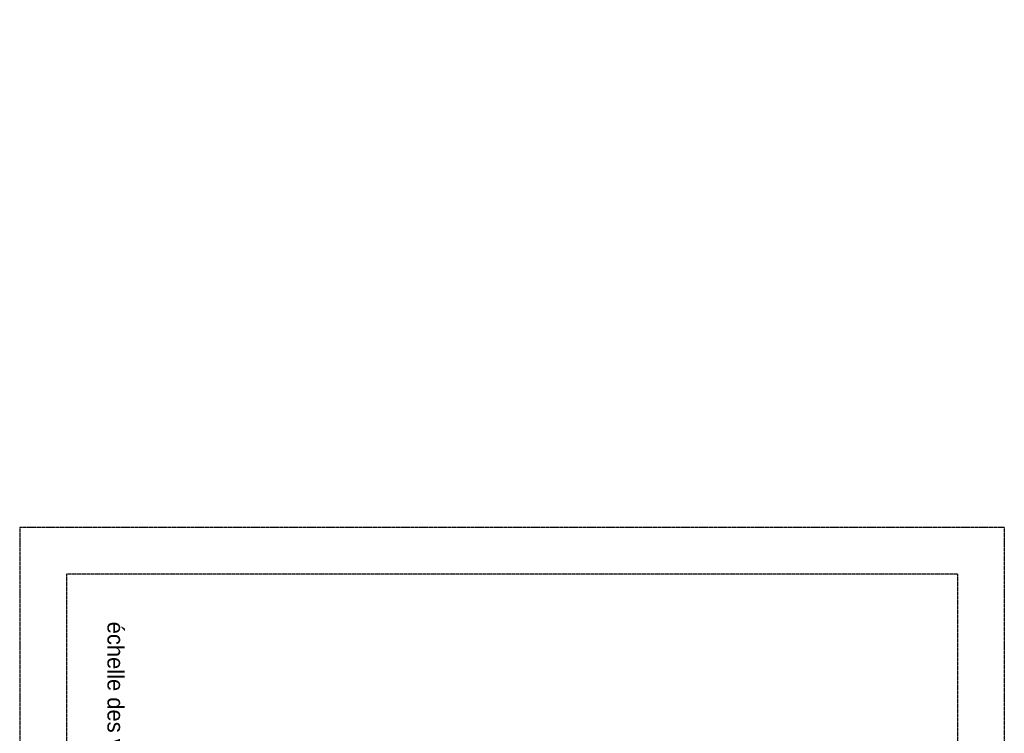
# Model space of a CAD drawing. Extents: x -582 to 7251, y -389 to 3197.
# Tile 7 of 7: x 406 to 826, y 955 to 1260. Entities that reach past the tile are written whole.
import ezdxf

# ---------------------------------------------------------------- set-up
doc = ezdxf.new("R2010")
doc.units = 0
doc.header["$LTSCALE"] = 0.25
doc.header["$MEASUREMENT"] = 0
doc.linetypes.add('CENTER', pattern=[2, 1.25, -0.25, 0.25, -0.25])
doc.layers.get('0').update_dxf_attribs({"linetype": 'CONTINUOUS'})
doc.layers.add('06', color=6, linetype='CONTINUOUS')
doc.styles.add('ROMANS', font='romans.shx')
doc.styles.get("Standard").update_dxf_attribs({"font": 'txt', "height": 15})

msp = doc.modelspace()

# ---------------------------------------------------------------- linework, layer by layer
at = {"color": 7, "linetype": 'CENTER'}
for p, q in [((826.41, 1042.96), (406.41, 1042.96)), ((406.41, 1042.96), (406.41, 448.96)), ((826.41, 1042.96), (826.41, 448.96)), ((806.41, 1022.96), (426.41, 1022.96)), ((426.41, 1022.96), (426.41, 468.96)), ((806.41, 1022.96), (806.41, 468.96))]:
    msp.add_line(p, q, dxfattribs=at)

# ---------------------------------------------------------------- texts
at = {"linetype": 'CONTINUOUS'}
msp.add_text('échelle des vitesses : 10mm            0,1m/s', height=7, rotation=270, dxfattribs=at).set_placement((443.85, 1002.73))
at = {"layer": '06', "color": 4, "char_height": 7, "attachment_point": 4, "style": 'ROMANS'}
for insert in [(776.13, 1259.66), (793.3, 1252.09), (769.73, 1241.11), (723.66, 1174.47)]:
    msp.add_mtext('\\A1;', dxfattribs=dict(at, insert=insert))

doc.saveas('drawing.dxf')
